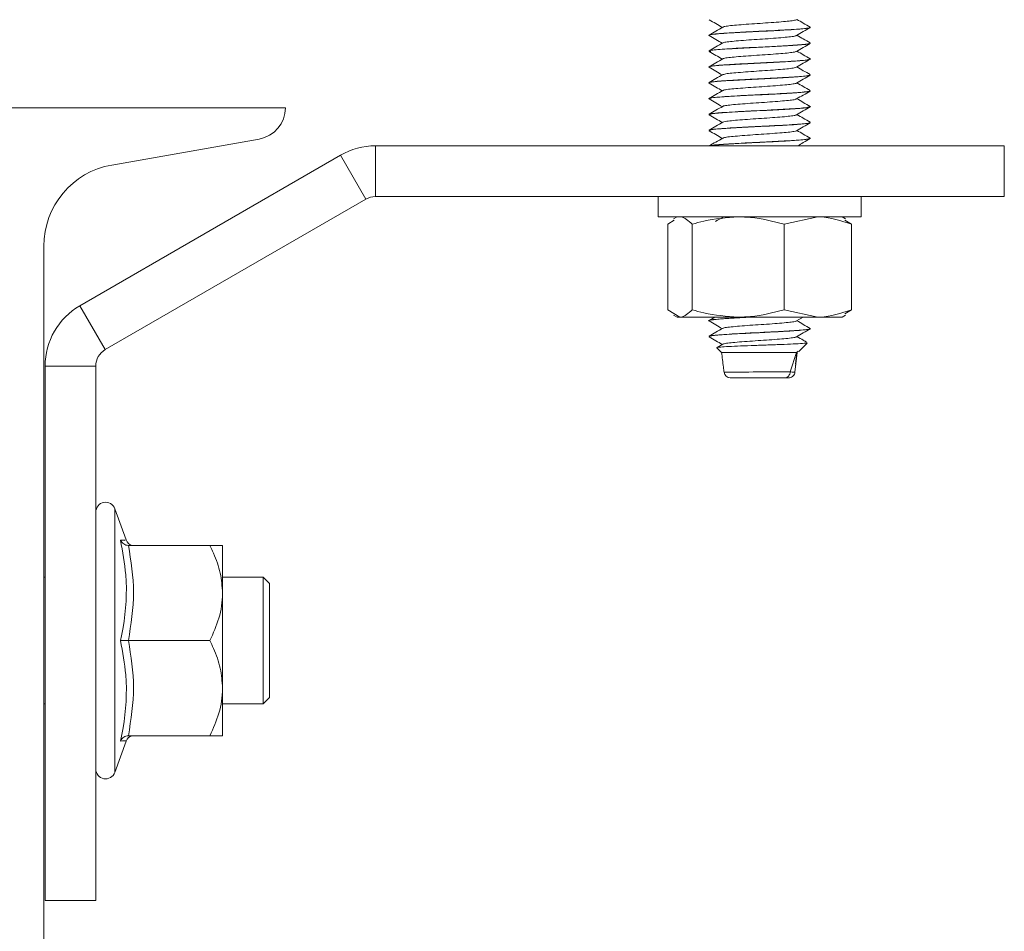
# Model space of a CAD drawing. Header units: millimetres. Extents: x -229 to 889, y -1749 to -342.
# Tile 13 of 23: x 789 to 867, y -1408 to -1337. Entities that reach past the tile are written whole.
import ezdxf

# ---------------------------------------------------------------- set-up
doc = ezdxf.new("R2010")
doc.units = ezdxf.units.MM

msp = doc.modelspace()

# ---------------------------------------------------------------- linework, layer by layer
at = {"color": 7, "linetype": 'Continuous', "lineweight": 15}
for p, q in [((851.743, -1337.112), (851.743, -1337.103)), ((843.743, -1337.728), (843.743, -1337.738)), ((851.743, -1338.363), (851.743, -1338.352)), ((843.743, -1338.977), (843.743, -1338.988)), ((843.743, -1340.228), (843.743, -1340.237)), ((851.743, -1339.613), (851.743, -1339.603)), ((851.743, -1340.862), (851.743, -1340.852)), ((843.743, -1341.477), (843.743, -1341.487)), ((851.743, -1342.113), (851.743, -1342.102)), ((843.743, -1342.728), (843.743, -1342.738)), ((851.743, -1343.363), (851.743, -1343.353)), ((810.342, -1343.448), (768.342, -1343.448)), ((843.743, -1343.977), (843.743, -1343.988)), ((851.743, -1344.612), (851.743, -1344.602)), ((843.743, -1345.227), (843.743, -1345.237)), ((796.663, -1347.958), (808.276, -1345.91)), ((817.444, -1350.448), (817.444, -1346.448)), ((817.444, -1346.448), (867.042, -1346.448)), ((851.743, -1345.863), (851.743, -1345.853)), ((867.042, -1346.448), (867.042, -1350.448)), ((794.142, -1359.051), (814.694, -1347.185)), ((816.694, -1350.649), (814.694, -1347.185)), ((796.142, -1362.515), (816.694, -1350.649)), ((817.444, -1350.448), (867.042, -1350.448)), ((839.743, -1350.448), (839.743, -1352.048)), ((855.743, -1352.048), (855.743, -1350.448)), ((855.743, -1352.048), (839.743, -1352.048)), ((840.496, -1352.629), (841.017, -1352.316)), ((840.496, -1352.629), (840.496, -1359.368)), ((841.243, -1352.048), (840.958, -1352.213)), ((842.428, -1352.629), (842.428, -1359.368)), ((849.675, -1352.629), (852.333, -1352.048)), ((849.675, -1352.629), (849.675, -1359.368)), ((854.529, -1352.213), (854.243, -1352.048)), ((854.99, -1352.629), (854.47, -1352.316)), ((854.99, -1352.629), (854.99, -1359.368)), ((791.292, -1412.537), (791.292, -1354.359)), ((796.142, -1362.515), (794.142, -1359.051)), ((840.496, -1359.368), (841.462, -1359.948)), ((849.675, -1359.368), (852.333, -1359.948)), ((854.99, -1359.368), (854.47, -1359.68)), ((840.958, -1359.783), (841.243, -1359.948)), ((841.462, -1359.948), (841.243, -1359.948)), ((846.052, -1359.948), (841.462, -1359.948)), ((843.743, -1360.227), (843.743, -1360.237)), ((844.212, -1359.948), (843.761, -1360.21)), ((852.333, -1359.948), (846.052, -1359.948)), ((850.652, -1360.253), (851.178, -1359.948)), ((852.333, -1359.948), (854.243, -1359.948)), ((854.243, -1359.948), (854.529, -1359.783)), ((851.743, -1360.862), (851.743, -1360.852)), ((843.743, -1361.477), (843.743, -1361.487)), ((850.825, -1362.655), (851.491, -1361.99)), ((844.383, -1362.377), (844.743, -1362.737)), ((844.839, -1362.084), (844.398, -1362.34)), ((844.743, -1362.737), (850.655, -1362.737)), ((850.156, -1364.265), (850.655, -1362.737)), ((850.516, -1364.294), (850.697, -1362.737)), ((850.587, -1363.659), (850.681, -1362.728)), ((850.798, -1362.628), (850.655, -1362.737)), ((850.694, -1362.736), (850.673, -1362.724)), ((795.392, -1363.814), (791.392, -1363.814)), ((791.392, -1363.814), (791.392, -1405.948)), ((795.392, -1363.814), (795.392, -1405.948)), ((850.589, -1363.639), (850.532, -1364.281)), ((850.532, -1364.281), (850.532, -1364.281)), ((797.785, -1377.512), (796.892, -1375.057)), ((797.69, -1377.546), (797.705, -1377.547)), ((797.969, -1377.948), (804.392, -1377.948)), ((805.392, -1377.948), (805.392, -1381.698)), ((791.392, -1380.448), (791.292, -1380.448)), ((808.592, -1380.448), (805.392, -1380.448)), ((809.092, -1380.948), (808.592, -1380.448)), ((808.592, -1390.448), (808.592, -1380.448)), ((809.092, -1380.948), (809.092, -1389.948)), ((805.392, -1389.198), (805.392, -1381.698)), ((797.969, -1385.448), (804.392, -1385.448)), ((805.392, -1392.948), (805.392, -1389.198)), ((791.292, -1390.448), (791.392, -1390.448)), ((805.392, -1390.448), (808.592, -1390.448)), ((808.592, -1390.448), (809.092, -1389.948)), ((797.969, -1392.948), (804.392, -1392.948)), ((796.892, -1395.839), (797.785, -1393.385)), ((797.69, -1393.35), (797.705, -1393.349)), ((791.392, -1405.948), (795.392, -1405.948))]:
    msp.add_line(p, q, dxfattribs=at)
at = {"color": 8, "linetype": 'Continuous', "lineweight": 15}
msp.add_line((796.892, -1375.057), (796.892, -1395.839), dxfattribs=at)
at = {"color": 7, "linetype": 'Continuous', "lineweight": 15}
for centre, radius, start, end in [((807.842, -1343.448), 2.5, 280, 0), ((817.444, -1351.948), 5.5, 90, 120), ((797.792, -1354.359), 6.5, 100, 180), ((817.444, -1351.948), 1.5, 90, 120), ((796.892, -1363.814), 5.5, 120, 180), ((796.892, -1363.814), 1.5, 120, 180), ((845.435, -1364.238), 0.5, 187.23081, 270.00274), ((796.165, -1375.321), 0.773, 20, 180), ((798.361, -1377.348), 0.6, 196.25564, 262.43661), ((798.361, -1393.548), 0.6, 97.58709, 164.35387), ((796.165, -1395.575), 0.773, 180, 340)]:
    msp.add_arc(centre, radius, start, end, dxfattribs=at)
at = {"color": 8, "linetype": 'Continuous', "lineweight": 15}
msp.add_arc((849.187, -1662.953), 298.684, 89.81444, 90.81366, dxfattribs=at)
at = {"color": 7, "linetype": 'Continuous', "lineweight": 15}
for points, knots in [([(843.757, -1337.738), (843.753, -1337.736), (843.677, -1337.712), (843.963, -1337.666), (844.627, -1337.596), (845.702, -1337.531), (846.993, -1337.46), (848.382, -1337.396), (849.686, -1337.325), (850.784, -1337.259), (851.487, -1337.19), (851.796, -1337.141), (851.724, -1337.115), (851.715, -1337.112)], [0, 0, 0, 0, 0.006928, 0.115535, 0.224689, 0.332296, 0.441958, 0.549285, 0.658869, 0.766678, 0.875597, 0.984484, 1, 1, 1, 1]), ([(851.697, -1337.084), (851.714, -1337.088), (851.795, -1337.108), (851.662, -1337.149), (851.257, -1337.209), (850.465, -1337.268), (849.517, -1337.324), (848.4, -1337.384), (847.222, -1337.439), (846.074, -1337.5), (845.114, -1337.557), (844.343, -1337.611), (843.833, -1337.671), (843.778, -1337.71), (843.753, -1337.728)], [0, 0, 0, 0, 0.019469, 0.092749, 0.199849, 0.284484, 0.376273, 0.462901, 0.553583, 0.646419, 0.736505, 0.81507, 0.9159, 1, 1, 1, 1]), ([(843.756, -1336.503), (843.936, -1336.607), (844.283, -1336.808), (844.631, -1337.01), (844.798, -1337.107)], [0, 0, 0, 0, 0.517516, 1, 1, 1, 1]), ([(844.839, -1337.084), (844.659, -1337.188), (844.3, -1337.397), (843.94, -1337.605), (843.761, -1337.71)], [0, 0, 0, 0, 0.499753, 1, 1, 1, 1]), ([(844.87, -1337.084), (844.886, -1337.073), (844.93, -1337.041), (845.293, -1336.987), (845.896, -1336.93), (846.677, -1336.868), (847.553, -1336.807), (848.448, -1336.749), (849.274, -1336.686), (849.971, -1336.628), (850.434, -1336.567), (850.66, -1336.524), (850.649, -1336.504), (850.648, -1336.503)], [0, 0, 0, 0, 0.060085, 0.165148, 0.267855, 0.372567, 0.476875, 0.579842, 0.684982, 0.787981, 0.892247, 0.996989, 1, 1, 1, 1]), ([(850.652, -1337.753), (850.832, -1337.649), (851.191, -1337.44), (851.551, -1337.232), (851.731, -1337.128)], [0, 0, 0, 0, 0.499749, 1, 1, 1, 1]), ([(851.726, -1337.085), (851.546, -1336.98), (851.2, -1336.78), (850.854, -1336.579), (850.688, -1336.482)], [0, 0, 0, 0, 0.519655, 1, 1, 1, 1]), ([(843.756, -1337.753), (843.936, -1337.857), (844.283, -1338.058), (844.631, -1338.26), (844.798, -1338.357)], [0, 0, 0, 0, 0.517516, 1, 1, 1, 1]), ([(844.866, -1338.334), (844.868, -1338.328), (844.88, -1338.303), (845.169, -1338.254), (845.709, -1338.195), (846.453, -1338.135), (847.309, -1338.072), (848.208, -1338.016), (849.061, -1337.953), (849.8, -1337.893), (850.333, -1337.834), (850.616, -1337.785), (850.623, -1337.759), (850.625, -1337.753)], [0, 0, 0, 0, 0.030935, 0.136063, 0.239309, 0.343307, 0.448217, 0.550879, 0.655835, 0.759721, 0.863073, 0.96818, 1, 1, 1, 1]), ([(851.726, -1338.335), (851.546, -1338.23), (851.2, -1338.03), (850.854, -1337.829), (850.688, -1337.732)], [0, 0, 0, 0, 0.519655, 1, 1, 1, 1]), ([(844.839, -1338.334), (844.659, -1338.438), (844.3, -1338.647), (843.94, -1338.855), (843.761, -1338.96)], [0, 0, 0, 0, 0.499753, 1, 1, 1, 1]), ([(851.717, -1338.352), (851.724, -1338.357), (851.762, -1338.38), (851.519, -1338.425), (850.977, -1338.483), (850.113, -1338.539), (849.067, -1338.6), (847.934, -1338.657), (846.762, -1338.712), (845.666, -1338.773), (844.74, -1338.831), (844.103, -1338.887), (843.761, -1338.938), (843.774, -1338.968), (843.779, -1338.977)], [0, 0, 0, 0, 0.0234003, 0.1149532, 0.210083, 0.294168, 0.4010046, 0.4873926, 0.5663976, 0.6801076, 0.7646627, 0.8525387, 0.9507202, 1, 1, 1, 1]), ([(843.885, -1339.004), (843.832, -1338.988), (843.67, -1338.938), (844.526, -1338.851), (846.182, -1338.75), (848.299, -1338.65), (850.222, -1338.545), (851.493, -1338.457), (851.579, -1338.402), (851.613, -1338.379)], [0, 0, 0, 0, 0.078997, 0.242999, 0.405358, 0.56757, 0.73161, 0.893762, 1, 1, 1, 1]), ([(850.652, -1339.003), (850.832, -1338.899), (851.191, -1338.69), (851.551, -1338.482), (851.731, -1338.378)], [0, 0, 0, 0, 0.499749, 1, 1, 1, 1]), ([(843.756, -1339.003), (843.936, -1339.107), (844.283, -1339.308), (844.631, -1339.51), (844.798, -1339.607)], [0, 0, 0, 0, 0.517516, 1, 1, 1, 1]), ([(844.841, -1339.584), (844.841, -1339.584), (844.834, -1339.563), (845.065, -1339.521), (845.536, -1339.46), (846.239, -1339.402), (847.068, -1339.339), (847.965, -1339.281), (848.838, -1339.22), (849.615, -1339.158), (850.21, -1339.101), (850.567, -1339.046), (850.607, -1339.015), (850.622, -1339.003)], [0, 0, 0, 0, 0.002098, 0.106901, 0.211065, 0.314149, 0.419283, 0.52218, 0.626578, 0.731222, 0.83396, 0.939049, 1, 1, 1, 1]), ([(851.726, -1339.585), (851.546, -1339.48), (851.2, -1339.28), (850.854, -1339.079), (850.688, -1338.982)], [0, 0, 0, 0, 0.519655, 1, 1, 1, 1]), ([(851.711, -1339.584), (851.719, -1339.586), (851.801, -1339.604), (851.684, -1339.643), (851.4, -1339.69), (850.998, -1339.727), (850.559, -1339.761), (849.869, -1339.804), (849.146, -1339.844), (848.752, -1339.865), (848.562, -1339.875), (848.379, -1339.884), (848.014, -1339.902), (847.253, -1339.938), (846.383, -1339.983), (845.715, -1340.021), (845.129, -1340.056), (844.467, -1340.1), (843.946, -1340.16), (843.715, -1340.202), (843.765, -1340.223), (843.775, -1340.228)], [0, 0, 0, 0, 0.008848, 0.083477, 0.191121, 0.216019, 0.25666, 0.355187, 0.417497, 0.438883, 0.45066, 0.462734, 0.482126, 0.536365, 0.638971, 0.685693, 0.710739, 0.803418, 0.89762, 0.979898, 1, 1, 1, 1]), ([(844.839, -1339.584), (844.659, -1339.688), (844.3, -1339.897), (843.94, -1340.105), (843.761, -1340.21)], [0, 0, 0, 0, 0.499753, 1, 1, 1, 1]), ([(843.847, -1340.253), (843.824, -1340.228), (843.785, -1340.185), (844.343, -1340.123), (844.995, -1340.074), (845.837, -1340.024), (847.113, -1339.953), (848.542, -1339.888), (849.794, -1339.818), (850.614, -1339.768), (851.222, -1339.719), (851.659, -1339.67), (851.625, -1339.641), (851.61, -1339.629)], [0, 0, 0, 0, 0.124109, 0.206678, 0.287492, 0.369048, 0.451646, 0.612686, 0.6953, 0.776442, 0.857636, 0.940255, 1, 1, 1, 1]), ([(850.652, -1340.253), (850.832, -1340.149), (851.191, -1339.94), (851.551, -1339.732), (851.731, -1339.628)], [0, 0, 0, 0, 0.499749, 1, 1, 1, 1]), ([(851.726, -1340.835), (851.546, -1340.73), (851.2, -1340.53), (850.854, -1340.329), (850.688, -1340.232)], [0, 0, 0, 0, 0.519655, 1, 1, 1, 1]), ([(843.768, -1341.503), (843.761, -1341.501), (843.691, -1341.483), (843.798, -1341.449), (844.212, -1341.378), (845.383, -1341.297), (847.362, -1341.192), (849.47, -1341.091), (851.032, -1340.991), (851.808, -1340.917), (851.698, -1340.881), (851.689, -1340.878)], [0, 0, 0, 0, 0.008688, 0.08968, 0.172503, 0.33421, 0.497883, 0.660077, 0.821926, 0.985682, 1, 1, 1, 1]), ([(843.756, -1340.253), (843.936, -1340.357), (844.283, -1340.558), (844.631, -1340.76), (844.798, -1340.857)], [0, 0, 0, 0, 0.51751, 1, 1, 1, 1]), ([(844.839, -1340.834), (844.659, -1340.938), (844.3, -1341.147), (843.94, -1341.355), (843.761, -1341.46)], [0, 0, 0, 0, 0.499753, 1, 1, 1, 1]), ([(851.688, -1340.834), (851.711, -1340.841), (851.797, -1340.867), (851.598, -1340.912), (851.106, -1340.973), (850.31, -1341.027), (849.303, -1341.086), (848.156, -1341.146), (846.98, -1341.201), (845.869, -1341.261), (844.91, -1341.319), (844.205, -1341.375), (843.792, -1341.431), (843.781, -1341.464), (843.777, -1341.477)], [0, 0, 0, 0, 0.0336194, 0.1236502, 0.2138081, 0.3005234, 0.3936455, 0.4835503, 0.5716325, 0.6636426, 0.753305, 0.8427087, 0.9332136, 1, 1, 1, 1]), ([(844.86, -1340.835), (844.893, -1340.819), (844.968, -1340.784), (845.39, -1340.726), (846.031, -1340.669), (846.834, -1340.606), (847.72, -1340.546), (848.609, -1340.487), (849.417, -1340.424), (850.069, -1340.367), (850.514, -1340.308), (850.599, -1340.27), (850.639, -1340.252)], [0, 0, 0, 0, 0.07998, 0.184511, 0.286896, 0.391618, 0.495036, 0.598263, 0.703034, 0.805455, 0.909893, 1, 1, 1, 1]), ([(850.652, -1341.503), (850.832, -1341.399), (851.191, -1341.19), (851.551, -1340.982), (851.731, -1340.878)], [0, 0, 0, 0, 0.499749, 1, 1, 1, 1]), ([(843.756, -1341.503), (843.936, -1341.607), (844.283, -1341.808), (844.631, -1342.01), (844.798, -1342.107)], [0, 0, 0, 0, 0.51751, 1, 1, 1, 1]), ([(844.871, -1342.084), (844.881, -1342.074), (844.914, -1342.045), (845.252, -1341.992), (845.836, -1341.935), (846.605, -1341.873), (847.476, -1341.812), (848.373, -1341.754), (849.208, -1341.691), (849.918, -1341.633), (850.405, -1341.572), (850.646, -1341.528), (850.64, -1341.506), (850.639, -1341.503)], [0, 0, 0, 0, 0.05087, 0.155993, 0.258811, 0.363341, 0.467876, 0.570688, 0.675809, 0.779042, 0.883048, 0.987946, 1, 1, 1, 1]), ([(851.726, -1342.085), (851.546, -1341.98), (851.2, -1341.78), (850.854, -1341.579), (850.688, -1341.482)], [0, 0, 0, 0, 0.519655, 1, 1, 1, 1]), ([(843.872, -1342.754), (843.822, -1342.743), (843.62, -1342.698), (844.344, -1342.615), (845.64, -1342.534), (846.938, -1342.463), (847.965, -1342.415), (848.98, -1342.364), (850.219, -1342.294), (851.182, -1342.229), (851.678, -1342.16), (851.717, -1342.128), (851.735, -1342.113)], [0, 0, 0, 0, 0.05338, 0.212459, 0.369625, 0.450118, 0.528828, 0.608511, 0.689045, 0.846125, 0.926686, 1, 1, 1, 1]), ([(851.708, -1342.102), (851.716, -1342.11), (851.742, -1342.137), (851.439, -1342.186), (850.813, -1342.246), (849.919, -1342.301), (848.838, -1342.362), (847.671, -1342.418), (846.509, -1342.476), (845.423, -1342.538), (844.736, -1342.582), (844.323, -1342.618), (843.975, -1342.656), (843.725, -1342.694), (843.769, -1342.722), (843.778, -1342.728)], [0, 0, 0, 0, 0.0385834, 0.1346823, 0.22722, 0.319398, 0.4126619, 0.5071314, 0.5971646, 0.691184, 0.7921913, 0.8202476, 0.8638396, 0.9701925, 1, 1, 1, 1]), ([(844.839, -1342.084), (844.659, -1342.188), (844.3, -1342.397), (843.94, -1342.605), (843.761, -1342.71)], [0, 0, 0, 0, 0.499753, 1, 1, 1, 1]), ([(850.652, -1342.753), (850.832, -1342.649), (851.191, -1342.44), (851.551, -1342.232), (851.731, -1342.128)], [0, 0, 0, 0, 0.499749, 1, 1, 1, 1]), ([(851.702, -1343.334), (851.716, -1343.338), (851.79, -1343.356), (851.676, -1343.396), (851.271, -1343.459), (850.569, -1343.51), (849.999, -1343.545), (849.354, -1343.583), (848.42, -1343.633), (847.19, -1343.691), (846.073, -1343.75), (845.128, -1343.806), (844.337, -1343.861), (843.826, -1343.922), (843.772, -1343.961), (843.75, -1343.977)], [0, 0, 0, 0, 0.016067, 0.084427, 0.197636, 0.293987, 0.330647, 0.364444, 0.468744, 0.55434, 0.647432, 0.735008, 0.811932, 0.921745, 1, 1, 1, 1]), ([(843.756, -1342.753), (843.936, -1342.857), (844.283, -1343.058), (844.631, -1343.26), (844.798, -1343.357)], [0, 0, 0, 0, 0.51751, 1, 1, 1, 1]), ([(844.839, -1343.334), (844.659, -1343.438), (844.3, -1343.647), (843.94, -1343.855), (843.761, -1343.96)], [0, 0, 0, 0, 0.499753, 1, 1, 1, 1]), ([(844.86, -1343.334), (844.861, -1343.33), (844.865, -1343.306), (845.134, -1343.259), (845.653, -1343.2), (846.385, -1343.141), (847.233, -1343.077), (848.132, -1343.021), (848.992, -1342.958), (849.743, -1342.897), (850.296, -1342.84), (850.601, -1342.789), (850.617, -1342.761), (850.622, -1342.753)], [0, 0, 0, 0, 0.021807, 0.126873, 0.230405, 0.334103, 0.439124, 0.5418, 0.646622, 0.750786, 0.853888, 0.959029, 1, 1, 1, 1]), ([(851.726, -1343.335), (851.546, -1343.23), (851.2, -1343.03), (850.854, -1342.829), (850.688, -1342.732)], [0, 0, 0, 0, 0.519655, 1, 1, 1, 1]), ([(843.756, -1344.003), (843.936, -1344.107), (844.283, -1344.308), (844.631, -1344.51), (844.798, -1344.607)], [0, 0, 0, 0, 0.51751, 1, 1, 1, 1]), ([(843.871, -1343.988), (843.839, -1343.972), (843.772, -1343.94), (844.193, -1343.889), (844.775, -1343.838), (845.572, -1343.789), (846.803, -1343.719), (848.584, -1343.637), (850.44, -1343.532), (851.576, -1343.447), (851.595, -1343.397), (851.602, -1343.379)], [0, 0, 0, 0, 0.07643, 0.161457, 0.245396, 0.328593, 0.41359, 0.57942, 0.747239, 0.91374, 1, 1, 1, 1]), ([(844.841, -1344.585), (844.896, -1344.566), (845.007, -1344.526), (845.494, -1344.465), (846.171, -1344.408), (846.994, -1344.344), (847.887, -1344.286), (848.767, -1344.226), (849.554, -1344.163), (850.168, -1344.106), (850.551, -1344.05), (850.604, -1344.016), (850.625, -1344.003)], [0, 0, 0, 0, 0.100138, 0.204256, 0.306862, 0.411705, 0.514511, 0.618378, 0.722899, 0.825281, 0.930003, 1, 1, 1, 1]), ([(850.652, -1344.003), (850.832, -1343.899), (851.191, -1343.69), (851.551, -1343.482), (851.731, -1343.378)], [0, 0, 0, 0, 0.499749, 1, 1, 1, 1]), ([(851.726, -1344.585), (851.546, -1344.48), (851.2, -1344.28), (850.854, -1344.079), (850.688, -1343.982)], [0, 0, 0, 0, 0.519655, 1, 1, 1, 1]), ([(844.839, -1344.584), (844.659, -1344.688), (844.3, -1344.897), (843.94, -1345.105), (843.761, -1345.21)], [0, 0, 0, 0, 0.499753, 1, 1, 1, 1]), ([(843.833, -1345.253), (843.805, -1345.234), (843.736, -1345.187), (844.514, -1345.102), (846.048, -1345.008), (848.012, -1344.914), (849.798, -1344.82), (851.053, -1344.738), (851.734, -1344.671), (851.659, -1344.635), (851.644, -1344.628)], [0, 0, 0, 0, 0.094449, 0.23252, 0.392685, 0.553151, 0.691009, 0.826823, 0.964942, 1, 1, 1, 1]), ([(851.717, -1344.602), (851.725, -1344.607), (851.767, -1344.63), (851.525, -1344.673), (850.971, -1344.734), (850.122, -1344.789), (849.071, -1344.849), (847.954, -1344.905), (846.77, -1344.962), (845.666, -1345.023), (844.735, -1345.081), (844.12, -1345.135), (843.779, -1345.186), (843.778, -1345.215), (843.778, -1345.227)], [0, 0, 0, 0, 0.02144, 0.115392, 0.206063, 0.301937, 0.39337, 0.48632, 0.570174, 0.675038, 0.766463, 0.855758, 0.939126, 1, 1, 1, 1]), ([(850.652, -1345.253), (850.832, -1345.149), (851.191, -1344.94), (851.551, -1344.732), (851.731, -1344.628)], [0, 0, 0, 0, 0.499749, 1, 1, 1, 1]), ([(843.756, -1345.253), (843.936, -1345.357), (844.283, -1345.558), (844.631, -1345.76), (844.798, -1345.857)], [0, 0, 0, 0, 0.51751, 1, 1, 1, 1]), ([(844.866, -1345.834), (844.89, -1345.821), (844.95, -1345.787), (845.344, -1345.731), (845.968, -1345.674), (846.761, -1345.611), (847.643, -1345.551), (848.535, -1345.493), (849.353, -1345.429), (850.021, -1345.372), (850.496, -1345.311), (850.598, -1345.271), (850.649, -1345.252)], [0, 0, 0, 0, 0.070728, 0.175392, 0.277758, 0.382361, 0.486073, 0.589014, 0.69384, 0.796362, 0.900607, 1, 1, 1, 1]), ([(851.726, -1345.835), (851.546, -1345.73), (851.2, -1345.53), (850.854, -1345.329), (850.688, -1345.232)], [0, 0, 0, 0, 0.519655, 1, 1, 1, 1]), ([(844.839, -1345.834), (844.659, -1345.938), (844.307, -1346.143), (843.954, -1346.348), (843.78, -1346.448)], [0, 0, 0, 0, 0.5091385, 1, 1, 1, 1]), ([(851.712, -1345.853), (851.717, -1345.861), (851.733, -1345.892), (851.376, -1345.945), (850.69, -1346.004), (849.761, -1346.06), (848.667, -1346.121), (847.446, -1346.178), (846.32, -1346.236), (845.297, -1346.296), (844.479, -1346.35), (843.954, -1346.403), (843.861, -1346.436), (843.826, -1346.448)], [0, 0, 0, 0, 0.045119, 0.159943, 0.256568, 0.34136, 0.455798, 0.546834, 0.645529, 0.741496, 0.836344, 0.937487, 1, 1, 1, 1]), ([(843.933, -1346.448), (844.019, -1346.426), (844.235, -1346.369), (845.574, -1346.288), (847.311, -1346.194), (849.077, -1346.111), (850.632, -1346.019), (851.62, -1345.941), (851.609, -1345.894), (851.606, -1345.879)], [0, 0, 0, 0, 0.117184, 0.292771, 0.444268, 0.593746, 0.744624, 0.921432, 1, 1, 1, 1]), ([(850.747, -1346.448), (850.895, -1346.362), (851.223, -1346.172), (851.551, -1345.982), (851.731, -1345.878)], [0, 0, 0, 0, 0.451378, 1, 1, 1, 1]), ([(841.462, -1352.048), (841.485, -1352.049), (841.811, -1352.057), (842.131, -1352.353), (842.428, -1352.629)], [0, 0, 0, 0, 0.070213, 1, 1, 1, 1]), ([(842.428, -1352.629), (842.733, -1352.541), (843.914, -1352.201), (845.141, -1352.113), (846.052, -1352.048)], [0, 0, 0, 0, 0.257549, 1, 1, 1, 1]), ([(844.839, -1352.084), (844.659, -1352.188), (844.466, -1352.301), (844.273, -1352.413), (844.259, -1352.421)], [0, 0, 0, 0, 0.928929, 1, 1, 1, 1]), ([(846.052, -1352.048), (846.381, -1352.057), (847.608, -1352.089), (848.802, -1352.401), (849.675, -1352.629)], [0, 0, 0, 0, 0.268635, 1, 1, 1, 1]), ([(852.333, -1352.048), (852.396, -1352.049), (853.293, -1352.057), (854.173, -1352.353), (854.99, -1352.629)], [0, 0, 0, 0, 0.070218, 1, 1, 1, 1]), ([(841.462, -1359.948), (841.485, -1359.948), (841.811, -1359.939), (842.131, -1359.643), (842.428, -1359.368)], [0, 0, 0, 0, 0.070213, 1, 1, 1, 1]), ([(842.428, -1359.368), (842.733, -1359.455), (843.914, -1359.796), (845.141, -1359.883), (846.052, -1359.948)], [0, 0, 0, 0, 0.25755, 1, 1, 1, 1]), ([(846.052, -1359.948), (846.381, -1359.94), (847.608, -1359.907), (848.802, -1359.596), (849.675, -1359.368)], [0, 0, 0, 0, 0.268635, 1, 1, 1, 1]), ([(852.333, -1359.948), (852.396, -1359.948), (853.293, -1359.939), (854.173, -1359.643), (854.99, -1359.368)], [0, 0, 0, 0, 0.070218, 1, 1, 1, 1]), ([(843.809, -1360.254), (843.785, -1360.249), (843.619, -1360.215), (844.025, -1360.153), (845.08, -1360.064), (846.358, -1359.993), (847.15, -1359.954), (847.268, -1359.948)], [0, 0, 0, 0, 0.04964, 0.330427, 0.609914, 0.941679, 1, 1, 1, 1]), ([(843.756, -1360.253), (843.936, -1360.357), (844.283, -1360.558), (844.631, -1360.76), (844.798, -1360.857)], [0, 0, 0, 0, 0.5175228, 1, 1, 1, 1]), ([(846.176, -1359.996), (846.115, -1359.999), (845.669, -1360.023), (845.207, -1360.052), (844.822, -1360.077), (844.719, -1360.086), (844.68, -1360.088), (844.671, -1360.089), (844.67, -1360.089), (844.669, -1360.089), (844.669, -1360.089), (844.669, -1360.089), (844.669, -1360.089), (844.669, -1360.089), (844.669, -1360.089), (844.667, -1360.089), (844.661, -1360.089), (844.579, -1360.095), (844.209, -1360.127), (843.802, -1360.175), (843.778, -1360.213), (843.769, -1360.227)], [0, 0, 0, 0, 0.041678, 0.303963, 0.365429, 0.39617, 0.403854, 0.404813, 0.405055, 0.405114, 0.405146, 0.405149, 0.405156, 0.405181, 0.40529, 0.405727, 0.406665, 0.411119, 0.488175, 0.809888, 1, 1, 1, 1]), ([(844.87, -1360.834), (844.877, -1360.826), (844.901, -1360.798), (845.219, -1360.746), (845.787, -1360.689), (846.547, -1360.628), (847.412, -1360.566), (848.31, -1360.509), (849.152, -1360.445), (849.874, -1360.386), (850.379, -1360.327), (850.635, -1360.28), (850.633, -1360.257), (850.632, -1360.253)], [0, 0, 0, 0, 0.043258, 0.148405, 0.251357, 0.355704, 0.460405, 0.563129, 0.66821, 0.771673, 0.87544, 0.980438, 1, 1, 1, 1]), ([(851.726, -1360.835), (851.546, -1360.73), (851.2, -1360.53), (850.854, -1360.329), (850.688, -1360.232)], [0, 0, 0, 0, 0.519668, 1, 1, 1, 1]), ([(844.839, -1360.834), (844.659, -1360.938), (844.3, -1361.147), (843.94, -1361.355), (843.761, -1361.46)], [0, 0, 0, 0, 0.499759, 1, 1, 1, 1]), ([(851.715, -1360.852), (851.722, -1360.858), (851.751, -1360.883), (851.49, -1360.93), (850.921, -1360.987), (850.056, -1361.043), (848.982, -1361.104), (847.818, -1361.161), (846.661, -1361.218), (845.588, -1361.278), (844.676, -1361.334), (844.051, -1361.393), (843.746, -1361.442), (843.77, -1361.469), (843.777, -1361.477)], [0, 0, 0, 0, 0.030076, 0.123808, 0.214946, 0.301418, 0.405417, 0.497212, 0.579564, 0.681643, 0.772931, 0.863775, 0.960789, 1, 1, 1, 1]), ([(843.828, -1361.503), (843.804, -1361.483), (843.742, -1361.43), (844.673, -1361.34), (846.317, -1361.244), (848.166, -1361.156), (849.852, -1361.067), (851.144, -1360.981), (851.828, -1360.914), (851.715, -1360.879), (851.711, -1360.878)], [0, 0, 0, 0, 0.098858, 0.260616, 0.421464, 0.557592, 0.69556, 0.831373, 0.993408, 1, 1, 1, 1]), ([(850.652, -1361.503), (850.832, -1361.399), (851.191, -1361.19), (851.551, -1360.982), (851.731, -1360.878)], [0, 0, 0, 0, 0.499761, 1, 1, 1, 1]), ([(843.756, -1361.503), (843.936, -1361.607), (844.283, -1361.808), (844.631, -1362.01), (844.798, -1362.107)], [0, 0, 0, 0, 0.5175228, 1, 1, 1, 1]), ([(844.395, -1362.365), (844.385, -1362.363), (844.311, -1362.347), (844.534, -1362.317), (845.074, -1362.274), (845.965, -1362.234), (847.063, -1362.189), (848.268, -1362.15), (849.441, -1362.106), (850.457, -1362.065), (851.167, -1362.023), (851.517, -1361.99), (851.478, -1361.973), (851.47, -1361.969)], [0, 0, 0, 0, 0.015176, 0.115405, 0.218253, 0.321046, 0.426207, 0.53201, 0.639032, 0.747826, 0.856752, 0.968519, 1, 1, 1, 1]), ([(844.854, -1362.084), (844.854, -1362.081), (844.853, -1362.059), (845.107, -1362.013), (845.608, -1361.954), (846.329, -1361.895), (847.17, -1361.832), (848.068, -1361.775), (848.934, -1361.713), (849.695, -1361.651), (850.265, -1361.594), (850.588, -1361.541), (850.613, -1361.513), (850.62, -1361.503)], [0, 0, 0, 0, 0.014279, 0.119267, 0.223058, 0.326493, 0.431578, 0.534309, 0.63899, 0.743355, 0.846291, 0.951433, 1, 1, 1, 1]), ([(851.468, -1361.935), (851.374, -1361.881), (851.114, -1361.73), (850.854, -1361.579), (850.688, -1361.482)], [0, 0, 0, 0, 0.3606119, 1, 1, 1, 1]), ([(844.743, -1362.737), (844.791, -1363.122), (844.856, -1363.642), (844.922, -1364.163), (844.939, -1364.3)], [0, 0, 0, 0, 0.7372134, 1, 1, 1, 1]), ([(850.678, -1362.738), (850.678, -1362.738), (850.681, -1362.738), (850.672, -1362.738), (850.661, -1362.737), (850.655, -1362.737)], [0, 0, 0, 0, 0.086821, 0.542727, 1, 1, 1, 1]), ([(850.155, -1364.271), (850.147, -1364.326), (850.131, -1364.438), (850.049, -1364.581), (849.934, -1364.687), (849.828, -1364.728), (849.758, -1364.737), (849.736, -1364.737), (849.728, -1364.737)], [0, 0, 0, 0, 0.224174, 0.448327, 0.672506, 0.896696, 0.960778, 1, 1, 1, 1]), ([(850.035, -1364.737), (850.044, -1364.737), (850.066, -1364.737), (850.144, -1364.729), (850.266, -1364.692), (850.402, -1364.589), (850.501, -1364.448), (850.522, -1364.337), (850.532, -1364.281)], [0, 0, 0, 0, 0.038784, 0.090423, 0.317828, 0.545232, 0.772637, 1, 1, 1, 1]), ([(850.154, -1364.271), (850.154, -1364.271), (850.154, -1364.271), (850.155, -1364.271), (850.155, -1364.271)], [0, 0, 0, 0, 0.0407544, 1, 1, 1, 1]), ([(850.155, -1364.271), (850.155, -1364.269), (850.155, -1364.267), (850.156, -1364.265), (850.156, -1364.265)], [0, 0, 0, 0, 0.690749, 1, 1, 1, 1]), ([(850.156, -1364.265), (850.156, -1364.265), (850.173, -1364.265), (850.272, -1364.276), (850.403, -1364.28), (850.506, -1364.287), (850.532, -1364.281), (850.532, -1364.281), (850.532, -1364.281)], [0, 0, 0, 0, 0.000049, 0.0804863, 0.398427, 0.7415952, 0.9999562, 1, 1, 1, 1]), ([(850.532, -1364.281), (850.532, -1364.281), (850.532, -1364.281), (850.539, -1364.284), (850.525, -1364.284), (850.514, -1364.284)], [0, 0, 0, 0, 0.00015, 0.162195, 1, 1, 1, 1]), ([(849.728, -1364.737), (849.644, -1364.737), (849.415, -1364.737), (848.976, -1364.737), (848.384, -1364.737), (847.729, -1364.737), (846.945, -1364.737), (846.25, -1364.737), (845.735, -1364.737), (845.467, -1364.737), (845.448, -1364.737), (845.44, -1364.737)], [0, 0, 0, 0, 0.075951, 0.206634, 0.271259, 0.401901, 0.533125, 0.663606, 0.792336, 0.9193, 1, 1, 1, 1]), ([(850.035, -1364.737), (850.029, -1364.737), (850.017, -1364.737), (849.931, -1364.737), (849.82, -1364.737), (849.744, -1364.737), (849.728, -1364.737)], [0, 0, 0, 0, 0.261204, 0.600246, 0.914321, 1, 1, 1, 1]), ([(797.344, -1385.448), (797.413, -1385.109), (797.758, -1383.406), (797.928, -1380.731), (797.51, -1378.436), (797.344, -1377.526)], [0, 0, 0, 0, 0.130523, 0.655233, 1, 1, 1, 1]), ([(797.969, -1377.948), (797.903, -1377.942), (797.771, -1377.929), (797.589, -1377.837), (797.441, -1377.703), (797.371, -1377.588), (797.345, -1377.527), (797.344, -1377.526)], [0, 0, 0, 0, 0.236114, 0.471266, 0.732243, 0.993884, 1, 1, 1, 1]), ([(797.969, -1377.948), (798.165, -1379.179), (798.562, -1381.678), (798.169, -1384.179), (797.969, -1385.448)], [0, 0, 0, 0, 0.492244, 1, 1, 1, 1]), ([(805.392, -1381.698), (805.354, -1381.173), (805.276, -1380.105), (804.828, -1378.862), (804.49, -1378.154), (804.392, -1377.948)], [0, 0, 0, 0, 0.40629, 0.827274, 1, 1, 1, 1]), ([(805.392, -1377.948), (805.391, -1377.948), (805.377, -1377.948), (805.027, -1377.948), (804.497, -1377.948), (804.392, -1377.948)], [0, 0, 0, 0, 0.066694, 0.8141, 1, 1, 1, 1]), ([(804.392, -1385.448), (804.654, -1384.865), (805.189, -1383.678), (805.39, -1382.381), (805.392, -1381.716), (805.392, -1381.698)], [0, 0, 0, 0, 0.484341, 0.986319, 1, 1, 1, 1]), ([(797.344, -1393.37), (797.413, -1393.027), (797.758, -1391.305), (797.928, -1388.618), (797.51, -1386.348), (797.344, -1385.448)], [0, 0, 0, 0, 0.130523, 0.655233, 1, 1, 1, 1]), ([(797.344, -1385.448), (797.345, -1385.448), (797.371, -1385.448), (797.441, -1385.448), (797.589, -1385.448), (797.771, -1385.448), (797.903, -1385.448), (797.969, -1385.448)], [0, 0, 0, 0, 0.0061242, 0.2677559, 0.5287419, 0.7638878, 1, 1, 1, 1]), ([(797.969, -1385.448), (798.165, -1386.679), (798.562, -1389.178), (798.169, -1391.679), (797.969, -1392.948)], [0, 0, 0, 0, 0.492244, 1, 1, 1, 1]), ([(805.392, -1389.198), (805.354, -1388.673), (805.276, -1387.605), (804.828, -1386.362), (804.49, -1385.654), (804.392, -1385.448)], [0, 0, 0, 0, 0.406292, 0.827269, 1, 1, 1, 1]), ([(804.392, -1392.948), (804.654, -1392.365), (805.189, -1391.178), (805.39, -1389.881), (805.392, -1389.216), (805.392, -1389.198)], [0, 0, 0, 0, 0.484337, 0.986322, 1, 1, 1, 1]), ([(797.344, -1393.37), (797.345, -1393.369), (797.371, -1393.308), (797.441, -1393.193), (797.589, -1393.059), (797.771, -1392.967), (797.903, -1392.954), (797.969, -1392.948)], [0, 0, 0, 0, 0.006115, 0.267777, 0.528747, 0.763892, 1, 1, 1, 1]), ([(805.392, -1392.948), (805.391, -1392.948), (805.377, -1392.948), (805.027, -1392.948), (804.497, -1392.948), (804.392, -1392.948)], [0, 0, 0, 0, 0.066694, 0.8141, 1, 1, 1, 1])]:
    msp.add_open_spline(points, degree=3, knots=knots, dxfattribs=at)
at = {"color": 8, "linetype": 'Continuous', "lineweight": 15}
for points, knots in [([(797.344, -1377.526), (797.416, -1377.53), (797.692, -1377.545), (797.691, -1377.546), (797.69, -1377.546)], [0, 0, 0, 0, 0.261049, 1, 1, 1, 1]), ([(797.705, -1393.349), (797.729, -1393.348), (797.822, -1393.342), (797.548, -1393.358), (797.344, -1393.37)], [0, 0, 0, 0, 0.255447, 1, 1, 1, 1])]:
    msp.add_open_spline(points, degree=3, knots=knots, dxfattribs=at)

doc.saveas('drawing.dxf')
